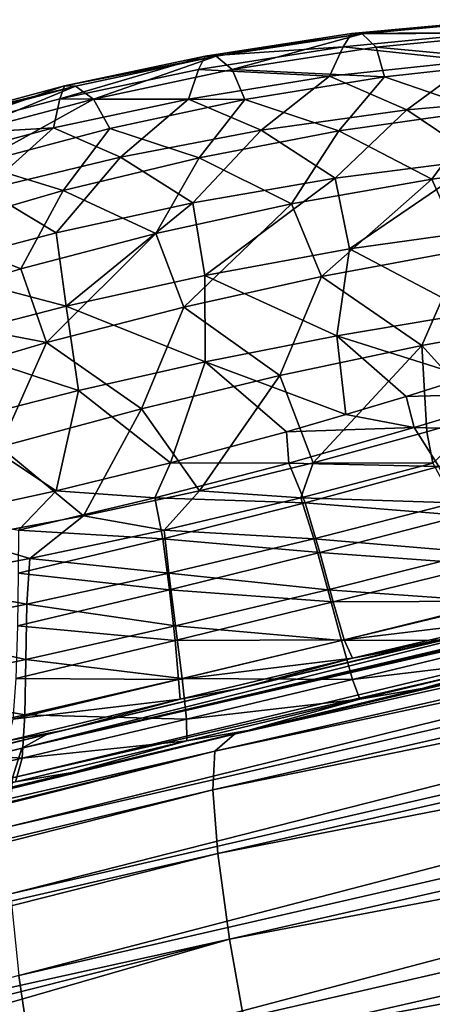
# Model space of a CAD drawing. Header units: metres. Extents: x -155 to 25, y -152 to 27.
# Tile 23 of 124: x -70.43 to -68.88, y -145.86 to -142.15. Entities that reach past the tile are written whole.
import ezdxf

# ---------------------------------------------------------------- set-up
doc = ezdxf.new("R2010")
doc.units = ezdxf.units.M
doc.layers.add('solid_12_401_052_XXX', color=7, linetype='CONTINUOUS')

msp = doc.modelspace()

# ---------------------------------------------------------------- linework, layer by layer
at = {"layer": 'solid_12_401_052_XXX'}
for points in [[(-68.658577, -142.201797, -0.627518), (-68.621124, -142.153046, -1.796238), (-69.183891, -142.205444, -1.796151)], [(-68.582451, -142.153366, -2.930802), (-69.183891, -142.205444, -1.796151), (-68.621124, -142.153046, -1.796238)], [(-68.582451, -142.153366, -2.930802), (-69.143806, -142.205795, -2.970014), (-69.183891, -142.205444, -1.796151)], [(-68.539299, -142.202789, -4.09976), (-69.143806, -142.205795, -2.970014), (-68.582451, -142.153366, -2.930802)], [(-69.215057, -142.255493, -0.587726), (-68.658577, -142.201797, -0.627518), (-69.183891, -142.205444, -1.796151)], [(-68.725548, -142.307739, 0.56237), (-68.658577, -142.201797, -0.627518), (-69.215057, -142.255493, -0.587726)], [(-68.539299, -142.202789, -4.09976), (-69.091583, -142.2565, -4.17814), (-69.143806, -142.205795, -2.970014)], [(-68.524788, -142.309509, -5.291498), (-69.091583, -142.2565, -4.17814), (-68.539299, -142.202789, -4.09976)], [(-69.215057, -142.255493, -0.587726), (-69.183891, -142.205444, -1.796151), (-69.735008, -142.290283, -1.803905)], [(-69.143806, -142.205795, -2.970014), (-69.735008, -142.290283, -1.803905), (-69.183891, -142.205444, -1.796151)], [(-69.143806, -142.205795, -2.970014), (-69.694077, -142.290649, -3.000386), (-69.735008, -142.290283, -1.803905)], [(-69.633797, -142.341125, -4.231186), (-69.694077, -142.290649, -3.000386), (-69.143806, -142.205795, -2.970014)], [(-69.091583, -142.2565, -4.17814), (-69.633797, -142.341125, -4.231186), (-69.143806, -142.205795, -2.970014)], [(-69.75975, -142.340103, -0.57231), (-69.215057, -142.255493, -0.587726), (-69.735008, -142.290283, -1.803905)], [(-69.267601, -142.365829, 0.637049), (-69.215057, -142.255493, -0.587726), (-69.75975, -142.340103, -0.57231)], [(-69.060135, -142.367645, -5.403582), (-69.633797, -142.341125, -4.231186), (-69.091583, -142.2565, -4.17814)], [(-69.267601, -142.365829, 0.637049), (-68.725548, -142.307739, 0.56237), (-69.215057, -142.255493, -0.587726)], [(-68.524788, -142.309509, -5.291498), (-69.060135, -142.367645, -5.403582), (-69.091583, -142.2565, -4.17814)], [(-70.282173, -142.450638, -0.579098), (-69.735008, -142.290283, -1.803905), (-70.263725, -142.402359, -1.818521)], [(-70.282173, -142.450638, -0.579098), (-69.75975, -142.340103, -0.57231), (-69.735008, -142.290283, -1.803905)], [(-69.694077, -142.290649, -3.000386), (-70.263725, -142.402359, -1.818521), (-69.735008, -142.290283, -1.803905)], [(-69.694077, -142.290649, -3.000386), (-70.222481, -142.402725, -3.022174), (-70.263725, -142.402359, -1.818521)], [(-70.155334, -142.45163, -4.260359), (-70.222481, -142.402725, -3.022174), (-69.694077, -142.290649, -3.000386)], [(-69.633797, -142.341125, -4.231186), (-70.155334, -142.45163, -4.260359), (-69.694077, -142.290649, -3.000386)], [(-68.975792, -142.492249, 1.772034), (-68.725548, -142.307739, 0.56237), (-69.267601, -142.365829, 0.637049)], [(-68.691589, -142.494843, -6.515066), (-69.060135, -142.367645, -5.403582), (-68.524788, -142.309509, -5.291498)], [(-68.975792, -142.492249, 1.772034), (-68.420685, -142.443878, 1.626435), (-68.725548, -142.307739, 0.56237)], [(-69.797539, -142.451569, 0.67272), (-69.75975, -142.340103, -0.57231), (-70.282173, -142.450638, -0.579098)], [(-69.586082, -142.4534, -5.475754), (-70.155334, -142.45163, -4.260359), (-69.633797, -142.341125, -4.231186)], [(-69.797539, -142.451569, 0.67272), (-69.267601, -142.365829, 0.637049), (-69.75975, -142.340103, -0.57231)], [(-69.060135, -142.367645, -5.403582), (-69.586082, -142.4534, -5.475754), (-69.633797, -142.341125, -4.231186)], [(-69.524109, -142.569336, 1.859255), (-69.267601, -142.365829, 0.637049), (-69.797539, -142.451569, 0.67272)], [(-69.23214, -142.57196, -6.639892), (-69.586082, -142.4534, -5.475754), (-69.060135, -142.367645, -5.403582)], [(-69.524109, -142.569336, 1.859255), (-68.975792, -142.492249, 1.772034), (-69.267601, -142.365829, 0.637049)], [(-68.691589, -142.494843, -6.515066), (-69.23214, -142.57196, -6.639892), (-69.060135, -142.367645, -5.403582)], [(-70.796745, -142.588348, -0.606953), (-70.263725, -142.402359, -1.818521), (-70.785324, -142.543106, -1.839991)], [(-70.796745, -142.588348, -0.606953), (-70.282173, -142.450638, -0.579098), (-70.263725, -142.402359, -1.818521)], [(-70.222481, -142.402725, -3.022174), (-70.785324, -142.543106, -1.839991), (-70.263725, -142.402359, -1.818521)], [(-70.222481, -142.402725, -3.022174), (-70.744278, -142.543457, -3.036449), (-70.785324, -142.543106, -1.839991)], [(-70.670486, -142.589294, -4.267796), (-70.744278, -142.543457, -3.036449), (-70.222481, -142.402725, -3.022174)], [(-70.155334, -142.45163, -4.260359), (-70.670486, -142.589294, -4.267796), (-70.222481, -142.402725, -3.022174)], [(-70.305923, -142.560471, 0.672601), (-70.282173, -142.450638, -0.579098), (-70.796745, -142.588348, -0.606953)], [(-70.594978, -142.695709, -5.511086), (-70.670486, -142.589294, -4.267796), (-70.155334, -142.45163, -4.260359)], [(-70.093018, -142.562256, -5.51059), (-70.594978, -142.695709, -5.511086), (-70.155334, -142.45163, -4.260359)], [(-70.305923, -142.560471, 0.672601), (-69.797539, -142.451569, 0.67272), (-70.282173, -142.450638, -0.579098)], [(-70.053932, -142.670639, 1.891713), (-69.797539, -142.451569, 0.67272), (-70.305923, -142.560471, 0.672601)], [(-69.586082, -142.4534, -5.475754), (-70.093018, -142.562256, -5.51059), (-70.155334, -142.45163, -4.260359)], [(-69.758034, -142.673233, -6.708716), (-70.093018, -142.562256, -5.51059), (-69.586082, -142.4534, -5.475754)], [(-70.053932, -142.670639, 1.891713), (-69.524109, -142.569336, 1.859255), (-69.797539, -142.451569, 0.67272)], [(-69.23214, -142.57196, -6.639892), (-69.758034, -142.673233, -6.708716), (-69.586082, -142.4534, -5.475754)], [(-68.69902, -142.679184, 2.778407), (-68.420685, -142.443878, 1.626435), (-68.975792, -142.492249, 1.772034)], [(-69.246346, -142.74942, 2.926819), (-68.975792, -142.492249, 1.772034), (-69.524109, -142.569336, 1.859255)], [(-69.246346, -142.74942, 2.926819), (-68.69902, -142.679184, 2.778407), (-68.975792, -142.492249, 1.772034)], [(-68.882439, -142.752838, -7.684548), (-69.23214, -142.57196, -6.639892), (-68.691589, -142.494843, -6.515066)], [(-68.347366, -142.682526, -7.498993), (-68.882439, -142.752838, -7.684548), (-68.691589, -142.494843, -6.515066)], [(-70.42469, -144.895248, 8.197872), (-60.141747, -142.502869, 9.584029), (-62.204018, -142.957581, 9.233453)], [(-60.227474, -142.552216, 9.932), (-60.141747, -142.502869, 9.584029), (-70.42469, -144.895248, 8.197872)], [(-70.806992, -142.694016, 0.638706), (-70.305923, -142.560471, 0.672601), (-70.796745, -142.588348, -0.606953)], [(-70.565536, -142.793701, 1.874275), (-70.305923, -142.560471, 0.672601), (-70.806992, -142.694016, 0.638706)], [(-70.269196, -142.796188, -6.726417), (-70.594978, -142.695709, -5.511086), (-70.093018, -142.562256, -5.51059)], [(-70.565536, -142.793701, 1.874275), (-70.053932, -142.670639, 1.891713), (-70.305923, -142.560471, 0.672601)], [(-60.227474, -142.552216, 9.932), (-70.42469, -144.895248, 8.197872), (-70.459404, -145.0065, 8.559037)], [(-60.264885, -142.663361, 10.293648), (-60.227474, -142.552216, 9.932), (-70.459404, -145.0065, 8.559037)], [(-69.758034, -142.673233, -6.708716), (-70.269196, -142.796188, -6.726417), (-70.093018, -142.562256, -5.51059)], [(-69.781631, -142.842804, 3.004789), (-69.524109, -142.569336, 1.859255), (-70.053932, -142.670639, 1.891713)], [(-69.781631, -142.842804, 3.004789), (-69.246346, -142.74942, 2.926819), (-69.524109, -142.569336, 1.859255)], [(-69.410355, -142.846207, -7.799025), (-69.758034, -142.673233, -6.708716), (-69.23214, -142.57196, -6.639892)], [(-69.698639, -144.906754, -13.062031), (-69.625023, -144.841934, -12.658359), (-59.406754, -142.56366, -14.092424)], [(-69.698639, -144.906754, -13.062031), (-59.406754, -142.56366, -14.092424), (-59.41695, -142.708878, -14.506111)], [(-59.406754, -142.56366, -14.092424), (-69.625023, -144.841934, -12.658359), (-67.240234, -144.278061, -12.897099)], [(-68.882439, -142.752838, -7.684548), (-69.410355, -142.846207, -7.799025), (-69.23214, -142.57196, -6.639892)], [(-70.295166, -142.955109, 3.017881), (-70.053932, -142.670639, 1.891713), (-70.565536, -142.793701, 1.874275)], [(-60.264885, -142.663361, 10.293648), (-70.459404, -145.0065, 8.559037), (-70.474243, -145.191376, 8.907948)], [(-60.283955, -142.848831, 10.642921), (-60.264885, -142.663361, 10.293648), (-70.474243, -145.191376, 8.907948)], [(-70.295166, -142.955109, 3.017881), (-69.781631, -142.842804, 3.004789), (-70.053932, -142.670639, 1.891713)], [(-69.921059, -142.958374, -7.847303), (-70.269196, -142.796188, -6.726417), (-69.758034, -142.673233, -6.708716)], [(-69.410355, -142.846207, -7.799025), (-69.921059, -142.958374, -7.847303), (-69.758034, -142.673233, -6.708716)], [(-69.191284, -143.016129, 3.889648), (-68.69902, -142.679184, 2.778407), (-69.246346, -142.74942, 2.926819)], [(-69.191284, -143.016129, 3.889648), (-68.635529, -142.93718, 3.703243), (-68.69902, -142.679184, 2.778407)], [(-68.762444, -143.020325, -8.63971), (-68.882439, -142.752838, -7.684548), (-68.347366, -142.682526, -7.498993)], [(-70.269196, -142.796188, -6.726417), (-70.786804, -142.945923, -6.693748), (-70.594978, -142.695709, -5.511086)], [(-69.705421, -145.051926, -13.47495), (-59.41695, -142.708878, -14.506111), (-59.403854, -142.949615, -14.893687)], [(-69.705421, -145.051926, -13.47495), (-69.698639, -144.906754, -13.062031), (-59.41695, -142.708878, -14.506111)], [(-69.735542, -143.115463, 3.989651), (-69.246346, -142.74942, 2.926819), (-69.781631, -142.842804, 3.004789)], [(-69.735542, -143.115463, 3.989651), (-69.191284, -143.016129, 3.889648), (-69.246346, -142.74942, 2.926819)], [(-69.297203, -143.119553, -8.776433), (-69.410355, -142.846207, -7.799025), (-68.882439, -142.752838, -7.684548)], [(-68.762444, -143.020325, -8.63971), (-69.297203, -143.119553, -8.776433), (-68.882439, -142.752838, -7.684548)], [(-70.801537, -143.088165, 2.970082), (-70.295166, -142.955109, 3.017881), (-70.565536, -142.793701, 1.874275)], [(-70.428825, -143.091217, -7.834358), (-70.786804, -142.945923, -6.693748), (-70.269196, -142.796188, -6.726417)], [(-69.921059, -142.958374, -7.847303), (-70.428825, -143.091217, -7.834358), (-70.269196, -142.796188, -6.726417)], [(-60.283955, -142.848831, 10.642921), (-70.474243, -145.191376, 8.907948), (-70.466896, -145.44342, 9.22196)], [(-60.282215, -143.102142, 10.95705), (-60.283955, -142.848831, 10.642921), (-70.466896, -145.44342, 9.22196)], [(-70.257851, -143.230957, 4.009994), (-69.781631, -142.842804, 3.004789), (-70.295166, -142.955109, 3.017881)], [(-70.257851, -143.230957, 4.009994), (-69.735542, -143.115463, 3.989651), (-69.781631, -142.842804, 3.004789)], [(-69.81562, -143.234818, -8.832433), (-69.921059, -142.958374, -7.847303), (-69.410355, -142.846207, -7.799025)], [(-69.297203, -143.119553, -8.776433), (-69.81562, -143.234818, -8.832433), (-69.410355, -142.846207, -7.799025)], [(-68.732841, -143.25766, 4.536661), (-68.635529, -142.93718, 3.703243), (-69.191284, -143.016129, 3.889648)], [(-70.428825, -143.091217, -7.834358), (-70.947639, -143.249634, -7.756221), (-70.786804, -142.945923, -6.693748)], [(-70.257851, -143.230957, 4.009994), (-70.295166, -142.955109, 3.017881), (-70.801537, -143.088165, 2.970082)], [(-70.331932, -143.368134, -8.813811), (-70.428825, -143.091217, -7.834358), (-69.921059, -142.958374, -7.847303)], [(-70.42469, -144.895248, 8.197872), (-62.204018, -142.957581, 9.233453), (-67.96682, -144.278076, 8.253594)], [(-69.81562, -143.234818, -8.832433), (-70.331932, -143.368134, -8.813811), (-69.921059, -142.958374, -7.847303)], [(-69.686935, -145.291718, -13.861824), (-69.705421, -145.051926, -13.47495), (-59.403854, -142.949615, -14.893687)], [(-69.686935, -145.291718, -13.861824), (-59.403854, -142.949615, -14.893687), (-59.36673, -143.273331, -15.220868)], [(-69.238976, -143.342697, 4.71158), (-69.191284, -143.016129, 3.889648), (-69.735542, -143.115463, 3.989651)], [(-69.238976, -143.342697, 4.71158), (-68.732841, -143.25766, 4.536661), (-69.191284, -143.016129, 3.889648)], [(-68.920143, -143.379395, -9.512799), (-69.297203, -143.119553, -8.776433), (-68.762444, -143.020325, -8.63971)], [(-68.376083, -143.280823, -9.307956), (-68.920143, -143.379395, -9.512799), (-68.762444, -143.020325, -8.63971)], [(-70.331932, -143.368134, -8.813811), (-70.947639, -143.249634, -7.756221), (-70.428825, -143.091217, -7.834358)], [(-70.772911, -143.364655, 3.95581), (-70.257851, -143.230957, 4.009994), (-70.801537, -143.088165, 2.970082)], [(-60.282215, -143.102142, 10.95705), (-70.466896, -145.44342, 9.22196), (-70.436569, -145.751099, 9.480035)], [(-60.258598, -143.411667, 11.21489), (-60.282215, -143.102142, 10.95705), (-70.436569, -145.751099, 9.480035)], [(-69.734291, -143.440659, 4.80568), (-69.735542, -143.115463, 3.989651), (-70.257851, -143.230957, 4.009994)], [(-69.453392, -143.492249, -9.620161), (-69.81562, -143.234818, -8.832433), (-69.297203, -143.119553, -8.776433)], [(-69.734291, -143.440659, 4.80568), (-69.238976, -143.342697, 4.71158), (-69.735542, -143.115463, 3.989651)], [(-68.920143, -143.379395, -9.512799), (-69.453392, -143.492249, -9.620161), (-69.297203, -143.119553, -8.776433)], [(-70.21122, -143.548584, 4.825139), (-70.257851, -143.230957, 4.009994), (-70.772911, -143.364655, 3.95581)], [(-69.974838, -143.617661, -9.638634), (-70.331932, -143.368134, -8.813811), (-69.81562, -143.234818, -8.832433)], [(-70.21122, -143.548584, 4.825139), (-69.734291, -143.440659, 4.80568), (-70.257851, -143.230957, 4.009994)], [(-69.453392, -143.492249, -9.620161), (-69.974838, -143.617661, -9.638634), (-69.81562, -143.234818, -8.832433)], [(-70.331932, -143.368134, -8.813811), (-70.860779, -143.524399, -8.715651), (-70.947639, -143.249634, -7.756221)], [(-69.642746, -145.613617, -14.18858), (-69.686935, -145.291718, -13.861824), (-59.36673, -143.273331, -15.220868)], [(-69.642746, -145.613617, -14.18858), (-59.36673, -143.273331, -15.220868), (-59.308361, -143.655746, -15.463134)], [(-68.748009, -143.498718, 4.998344), (-68.732841, -143.25766, 4.536661), (-69.238976, -143.342697, 4.71158)], [(-68.683739, -143.639999, -9.989429), (-68.920143, -143.379395, -9.512799), (-68.376083, -143.280823, -9.307956)], [(-69.2061, -143.639633, 5.253191), (-69.238976, -143.342697, 4.71158), (-69.734291, -143.440659, 4.80568)], [(-68.9785, -143.571274, 5.141318), (-68.748009, -143.498718, 4.998344), (-69.238976, -143.342697, 4.71158)], [(-69.2061, -143.639633, 5.253191), (-68.9785, -143.571274, 5.141318), (-69.238976, -143.342697, 4.71158)], [(-70.506622, -143.760925, -9.569075), (-70.860779, -143.524399, -8.715651), (-70.331932, -143.368134, -8.813811)], [(-70.682625, -143.668655, 4.774423), (-70.21122, -143.548584, 4.825139), (-70.772911, -143.364655, 3.95581)], [(-69.974838, -143.617661, -9.638634), (-70.506622, -143.760925, -9.569075), (-70.331932, -143.368134, -8.813811)], [(-69.328621, -143.821381, -10.208529), (-69.453392, -143.492249, -9.620161), (-68.920143, -143.379395, -9.512799)], [(-68.900299, -143.704285, -10.087888), (-69.328621, -143.821381, -10.208529), (-68.920143, -143.379395, -9.512799)], [(-68.683739, -143.639999, -9.989429), (-68.900299, -143.704285, -10.087888), (-68.920143, -143.379395, -9.512799)], [(-60.258598, -143.411667, 11.21489), (-70.436569, -145.751099, 9.480035), (-70.386223, -146.093735, 9.670295)], [(-60.21563, -143.756531, 11.40455), (-60.258598, -143.411667, 11.21489), (-70.386223, -146.093735, 9.670295)], [(-69.865799, -143.821396, 5.428071), (-69.734291, -143.440659, 4.80568), (-70.21122, -143.548584, 4.825139)], [(-69.865799, -143.821396, 5.428071), (-69.429398, -143.704071, 5.336855), (-69.734291, -143.440659, 4.80568)], [(-69.429398, -143.704071, 5.336855), (-69.2061, -143.639633, 5.253191), (-69.734291, -143.440659, 4.80568)], [(-69.756096, -143.925842, -10.237712), (-69.974838, -143.617661, -9.638634), (-69.453392, -143.492249, -9.620161)], [(-69.328621, -143.821381, -10.208529), (-69.756096, -143.925842, -10.237712), (-69.453392, -143.492249, -9.620161)], [(-68.51976, -143.558945, 5.063831), (-68.748009, -143.498718, 4.998344), (-68.9785, -143.571274, 5.141318)], [(-70.295158, -143.926056, 5.427747), (-70.21122, -143.548584, 4.825139), (-70.682625, -143.668655, 4.774423)], [(-70.295158, -143.926056, 5.427747), (-69.865799, -143.821396, 5.428071), (-70.21122, -143.548584, 4.825139)], [(-68.948242, -143.688644, 5.329514), (-68.9785, -143.571274, 5.141318), (-69.2061, -143.639633, 5.253191)], [(-68.948242, -143.688644, 5.329514), (-68.51976, -143.558945, 5.063831), (-68.9785, -143.571274, 5.141318)], [(-68.396164, -143.703629, 5.341082), (-68.51976, -143.558945, 5.063831), (-68.948242, -143.688644, 5.329514)], [(-70.192802, -144.020294, -10.177748), (-70.506622, -143.760925, -9.569075), (-69.974838, -143.617661, -9.638634)], [(-69.756096, -143.925842, -10.237712), (-70.192802, -144.020294, -10.177748), (-69.974838, -143.617661, -9.638634)], [(-68.948242, -143.688644, 5.329514), (-69.2061, -143.639633, 5.253191), (-69.429398, -143.704071, 5.336855)], [(-68.878181, -143.821762, -10.265401), (-68.900299, -143.704285, -10.087888), (-68.683739, -143.639999, -9.989429)], [(-70.727905, -144.020721, 5.337383), (-70.295158, -143.926056, 5.427747), (-70.682625, -143.668655, 4.774423)], [(-69.576141, -145.993607, -14.430819), (-69.642746, -145.613617, -14.18858), (-59.308361, -143.655746, -15.463134)], [(-69.576141, -145.993607, -14.430819), (-59.308361, -143.655746, -15.463134), (-59.234791, -144.06311, -15.607958)], [(-69.42012, -143.821732, 5.515666), (-69.429398, -143.704071, 5.336855), (-69.865799, -143.821396, 5.428071)], [(-69.42012, -143.821732, 5.515666), (-68.948242, -143.688644, 5.329514), (-69.429398, -143.704071, 5.336855)], [(-68.855782, -143.834915, 5.608592), (-68.948242, -143.688644, 5.329514), (-69.42012, -143.821732, 5.515666)], [(-68.878181, -143.821762, -10.265401), (-69.328621, -143.821381, -10.208529), (-68.900299, -143.704285, -10.087888)], [(-68.855782, -143.834915, 5.608592), (-68.396164, -143.703629, 5.341082), (-68.948242, -143.688644, 5.329514)], [(-70.192802, -144.020294, -10.177748), (-70.648064, -144.106003, -10.01922), (-70.506622, -143.760925, -9.569075)], [(-60.21563, -143.756531, 11.40455), (-70.386223, -146.093735, 9.670295), (-70.320107, -146.449066, 9.786017)], [(-60.157097, -144.114227, 11.519339), (-60.21563, -143.756531, 11.40455), (-70.320107, -146.449066, 9.786017)], [(-69.924057, -143.952759, 5.600919), (-69.865799, -143.821396, 5.428071), (-70.295158, -143.926056, 5.427747)], [(-69.924057, -143.952759, 5.600919), (-69.42012, -143.821732, 5.515666), (-69.865799, -143.821396, 5.428071)], [(-69.359123, -143.971039, 5.794663), (-69.42012, -143.821732, 5.515666), (-69.924057, -143.952759, 5.600919)], [(-69.375069, -143.952805, -10.384995), (-69.756096, -143.925842, -10.237712), (-69.328621, -143.821381, -10.208529)], [(-69.359123, -143.971039, 5.794663), (-68.855782, -143.834915, 5.608592), (-69.42012, -143.821732, 5.515666)], [(-68.878181, -143.821762, -10.265401), (-69.375069, -143.952805, -10.384995), (-69.328621, -143.821381, -10.208529)], [(-68.798088, -143.971054, -10.539518), (-69.375069, -143.952805, -10.384995), (-68.878181, -143.821762, -10.265401)], [(-68.765259, -144.019455, 6.020402), (-68.855782, -143.834915, 5.608592), (-69.359123, -143.971039, 5.794663)], [(-70.4375, -144.074646, 5.571683), (-70.295158, -143.926056, 5.427747), (-70.727905, -144.020721, 5.337383)], [(-70.4375, -144.074646, 5.571683), (-69.924057, -143.952759, 5.600919), (-70.295158, -143.926056, 5.427747)], [(-69.889359, -144.074692, -10.391026), (-70.192802, -144.020294, -10.177748), (-69.756096, -143.925842, -10.237712)], [(-69.375069, -143.952805, -10.384995), (-69.889359, -144.074692, -10.391026), (-69.756096, -143.925842, -10.237712)], [(-69.894341, -144.107147, 5.878131), (-69.924057, -143.952759, 5.600919), (-70.4375, -144.074646, 5.571683)], [(-69.894341, -144.107147, 5.878131), (-69.359123, -143.971039, 5.794663), (-69.924057, -143.952759, 5.600919)], [(-69.303093, -144.158127, 6.1986), (-69.359123, -143.971039, 5.794663), (-69.894341, -144.107147, 5.878131)], [(-69.326309, -144.107162, -10.659502), (-69.889359, -144.074692, -10.391026), (-69.375069, -143.952805, -10.384995)], [(-68.798088, -143.971054, -10.539518), (-69.326309, -144.107162, -10.659502), (-69.375069, -143.952805, -10.384995)], [(-69.303093, -144.158127, 6.1986), (-68.765259, -144.019455, 6.020402), (-69.359123, -143.971039, 5.794663)], [(-68.71447, -144.158127, -10.938655), (-69.326309, -144.107162, -10.659502), (-68.798088, -143.971054, -10.539518)], [(-70.394432, -144.18132, -10.284309), (-70.648064, -144.106003, -10.01922), (-70.192802, -144.020294, -10.177748)], [(-69.889359, -144.074692, -10.391026), (-70.394432, -144.18132, -10.284309), (-70.192802, -144.020294, -10.177748)], [(-68.680656, -144.203506, 6.492618), (-68.765259, -144.019455, 6.020402), (-69.303093, -144.158127, 6.1986)], [(-70.438271, -144.236435, 5.845642), (-69.894341, -144.107147, 5.878131), (-70.4375, -144.074646, 5.571683)], [(-69.871216, -144.23645, -10.664401), (-70.394432, -144.18132, -10.284309), (-69.889359, -144.074692, -10.391026)], [(-69.326309, -144.107162, -10.659502), (-69.871216, -144.23645, -10.664401), (-69.889359, -144.074692, -10.391026)], [(-69.493874, -146.398285, -14.576038), (-69.576141, -145.993607, -14.430819), (-59.234791, -144.06311, -15.607958)], [(-69.493874, -146.398285, -14.576038), (-59.234791, -144.06311, -15.607958), (-59.18856, -144.473114, -15.655588)], [(-70.394432, -144.18132, -10.284309), (-70.868797, -144.269806, -10.080828), (-70.648064, -144.106003, -10.01922)], [(-69.868767, -144.298538, 6.275172), (-69.894341, -144.107147, 5.878131), (-70.438271, -144.236435, 5.845642)], [(-60.157097, -144.114227, 11.519339), (-70.320107, -146.449066, 9.786017), (-70.24691, -146.796524, 9.831405)], [(-60.157097, -144.114227, 11.519339), (-70.24691, -146.796524, 9.831405), (-60.123371, -144.473114, 11.558098)], [(-69.868767, -144.298538, 6.275172), (-69.303093, -144.158127, 6.1986), (-69.894341, -144.107147, 5.878131)], [(-69.273575, -144.298553, -11.053854), (-69.871216, -144.23645, -10.664401), (-69.326309, -144.107162, -10.659502)], [(-68.71447, -144.158127, -10.938655), (-69.273575, -144.298553, -11.053854), (-69.326309, -144.107162, -10.659502)], [(-69.253571, -144.344849, 6.65925), (-69.303093, -144.158127, 6.1986), (-69.868767, -144.298538, 6.275172)], [(-69.253571, -144.344849, 6.65925), (-68.680656, -144.203506, 6.492618), (-69.303093, -144.158127, 6.1986)], [(-68.633408, -144.344849, -11.39481), (-69.273575, -144.298553, -11.053854), (-68.71447, -144.158127, -10.938655)], [(-70.405617, -144.352631, -10.55533), (-70.868797, -144.269806, -10.080828), (-70.394432, -144.18132, -10.284309)], [(-69.871216, -144.23645, -10.664401), (-70.405617, -144.352631, -10.55533), (-70.394432, -144.18132, -10.284309)], [(-68.606407, -144.342239, 6.925758), (-68.680656, -144.203506, 6.492618), (-69.253571, -144.344849, 6.65925)], [(-70.440887, -144.434799, 6.238881), (-69.868767, -144.298538, 6.275172), (-70.438271, -144.236435, 5.845642)], [(-69.846832, -144.434814, -11.056894), (-70.405617, -144.352631, -10.55533), (-69.871216, -144.23645, -10.664401)], [(-69.273575, -144.298553, -11.053854), (-69.846832, -144.434814, -11.056894), (-69.871216, -144.23645, -10.664401)], [(-70.405617, -144.352631, -10.55533), (-70.907982, -144.452362, -10.348432), (-70.868797, -144.269806, -10.080828)], [(-70.42469, -144.895248, 8.197872), (-67.96682, -144.278076, 8.253594), (-70.329559, -144.841934, 7.851778)], [(-70.263634, -144.82782, 7.643262), (-70.329559, -144.841934, 7.851778), (-67.96682, -144.278076, 8.253594)], [(-69.606606, -144.670593, 7.653564), (-70.263634, -144.82782, 7.643262), (-67.96682, -144.278076, 8.253594)], [(-67.240234, -144.278061, -12.897099), (-69.625023, -144.841934, -12.658359), (-68.264725, -144.51445, -12.279641)], [(-68.945419, -144.514206, 7.567074), (-69.606606, -144.670593, 7.653564), (-67.96682, -144.278076, 8.253594)], [(-68.612602, -144.436188, 7.486096), (-68.945419, -144.514206, 7.567074), (-67.96682, -144.278076, 8.253594)], [(-69.848343, -144.48938, 6.726903), (-69.868767, -144.298538, 6.275172), (-70.440887, -144.434799, 6.238881)], [(-69.848343, -144.48938, 6.726903), (-69.253571, -144.344849, 6.65925), (-69.868767, -144.298538, 6.275172)], [(-69.222183, -144.48938, -11.503118), (-69.846832, -144.434814, -11.056894), (-69.273575, -144.298553, -11.053854)], [(-68.633408, -144.344849, -11.39481), (-69.222183, -144.48938, -11.503118), (-69.273575, -144.298553, -11.053854)], [(-70.409744, -144.561249, -10.949151), (-70.907982, -144.452362, -10.348432), (-70.405617, -144.352631, -10.55533)], [(-69.846832, -144.434814, -11.056894), (-70.409744, -144.561249, -10.949151), (-70.405617, -144.352631, -10.55533)], [(-69.212296, -144.48703, 7.08252), (-69.253571, -144.344849, 6.65925), (-69.848343, -144.48938, 6.726903)], [(-69.212296, -144.48703, 7.08252), (-68.606407, -144.342239, 6.925758), (-69.253571, -144.344849, 6.65925)], [(-68.563164, -144.48703, -11.814244), (-69.222183, -144.48938, -11.503118), (-68.633408, -144.344849, -11.39481)], [(-68.544777, -144.407089, 7.245166), (-68.606407, -144.342239, 6.925758), (-69.212296, -144.48703, 7.08252)], [(-69.179985, -144.556564, 7.397697), (-68.544777, -144.407089, 7.245166), (-69.212296, -144.48703, 7.08252)], [(-69.179985, -144.556564, 7.397697), (-68.612602, -144.436188, 7.486096), (-68.544777, -144.407089, 7.245166)], [(-70.409744, -144.561249, -10.949151), (-70.942848, -144.674423, -10.744884), (-70.907982, -144.452362, -10.348432)], [(-70.446869, -144.632401, 6.687367), (-69.848343, -144.48938, 6.726903), (-70.440887, -144.434799, 6.238881)], [(-69.821976, -144.632401, -11.504739), (-70.409744, -144.561249, -10.949151), (-69.846832, -144.434814, -11.056894)], [(-69.222183, -144.48938, -11.503118), (-69.821976, -144.632401, -11.504739), (-69.846832, -144.434814, -11.056894)], [(-69.179985, -144.556564, 7.397697), (-68.945419, -144.514206, 7.567074), (-68.612602, -144.436188, 7.486096)], [(-69.834785, -144.636063, 7.142692), (-69.848343, -144.48938, 6.726903), (-70.446869, -144.632401, 6.687367)], [(-65.102539, -146.346375, 10.708839), (-60.123371, -144.473114, 11.558098), (-70.24691, -146.796524, 9.831405)], [(-69.834785, -144.636063, 7.142692), (-69.212296, -144.48703, 7.08252), (-69.848343, -144.48938, 6.726903)], [(-69.179985, -144.556564, 7.397697), (-69.212296, -144.48703, 7.08252), (-69.834785, -144.636063, 7.142692)], [(-69.180115, -144.636078, -11.916996), (-69.821976, -144.632401, -11.504739), (-69.222183, -144.48938, -11.503118)], [(-69.406723, -146.796524, -14.627647), (-69.493874, -146.398285, -14.576038), (-59.18856, -144.473114, -15.655588)], [(-69.36882, -147.4561, -14.63146), (-69.406723, -146.796524, -14.627647), (-59.18856, -144.473114, -15.655588)], [(-69.36882, -147.4561, -14.63146), (-59.18856, -144.473114, -15.655588), (-64.212906, -146.3461, -15.150142)], [(-68.563164, -144.48703, -11.814244), (-69.180115, -144.636078, -11.916996), (-69.222183, -144.48938, -11.503118)], [(-68.509422, -144.556595, -12.126491), (-69.180115, -144.636078, -11.916996), (-68.563164, -144.48703, -11.814244)], [(-69.625023, -144.841934, -12.658359), (-68.918159, -144.670776, -12.411102), (-68.264725, -144.51445, -12.279641)], [(-69.179985, -144.556564, 7.397697), (-69.606606, -144.670593, 7.653564), (-68.945419, -144.514206, 7.567074)], [(-68.264725, -144.51445, -12.279641), (-68.918159, -144.670776, -12.411102), (-68.509422, -144.556595, -12.126491)], [(-70.412781, -144.769226, -11.40103), (-70.942848, -144.674423, -10.744884), (-70.409744, -144.561249, -10.949151)], [(-69.821976, -144.632401, -11.504739), (-70.412781, -144.769226, -11.40103), (-70.409744, -144.561249, -10.949151)], [(-69.829185, -144.710907, 7.454031), (-69.179985, -144.556564, 7.397697), (-69.834785, -144.636063, 7.142692)], [(-69.829185, -144.710907, 7.454031), (-69.606606, -144.670593, 7.653564), (-69.179985, -144.556564, 7.397697)], [(-68.509422, -144.556595, -12.126491), (-69.153305, -144.710953, -12.227228), (-69.180115, -144.636078, -11.916996)], [(-68.918159, -144.670776, -12.411102), (-69.153305, -144.710953, -12.227228), (-68.509422, -144.556595, -12.126491)], [(-70.45887, -144.78569, 7.100781), (-69.834785, -144.636063, 7.142692), (-70.446869, -144.632401, 6.687367)], [(-69.829185, -144.710907, 7.454031), (-69.834785, -144.636063, 7.142692), (-70.45887, -144.78569, 7.100781)], [(-69.805557, -144.78569, -11.918005), (-70.412781, -144.769226, -11.40103), (-69.821976, -144.632401, -11.504739)], [(-69.180115, -144.636078, -11.916996), (-69.805557, -144.78569, -11.918005), (-69.821976, -144.632401, -11.504739)], [(-69.153305, -144.710953, -12.227228), (-69.805557, -144.78569, -11.918005), (-69.180115, -144.636078, -11.916996)], [(-70.412781, -144.769226, -11.40103), (-70.978157, -144.896591, -11.203053), (-70.942848, -144.674423, -10.744884)], [(-69.829185, -144.710907, 7.454031), (-70.263634, -144.82782, 7.643262), (-69.606606, -144.670593, 7.653564)], [(-69.625023, -144.841934, -12.658359), (-69.574478, -144.828049, -12.445789), (-68.918159, -144.670776, -12.411102)], [(-68.918159, -144.670776, -12.411102), (-69.574478, -144.828049, -12.445789), (-69.153305, -144.710953, -12.227228)], [(-70.478882, -144.866959, 7.410216), (-70.263634, -144.82782, 7.643262), (-69.829185, -144.710907, 7.454031)], [(-70.478882, -144.866959, 7.410216), (-69.829185, -144.710907, 7.454031), (-70.45887, -144.78569, 7.100781)], [(-69.153305, -144.710953, -12.227228), (-69.80442, -144.866989, -12.228073), (-69.805557, -144.78569, -11.918005)], [(-69.574478, -144.828049, -12.445789), (-69.80442, -144.866989, -12.228073), (-69.153305, -144.710953, -12.227228)], [(-70.423599, -144.932083, -11.81838), (-70.978157, -144.896591, -11.203053), (-70.412781, -144.769226, -11.40103)], [(-69.805557, -144.78569, -11.918005), (-70.423599, -144.932083, -11.81838), (-70.412781, -144.769226, -11.40103)], [(-69.80442, -144.866989, -12.228073), (-70.423599, -144.932083, -11.81838), (-69.805557, -144.78569, -11.918005)], [(-70.263634, -144.82782, 7.643262), (-70.9188, -144.986465, 7.536364), (-70.329559, -144.841934, 7.851778)], [(-70.478882, -144.866959, 7.410216), (-70.9188, -144.986465, 7.536364), (-70.263634, -144.82782, 7.643262)], [(-69.574478, -144.828049, -12.445789), (-70.235352, -144.986664, -12.383983), (-69.80442, -144.866989, -12.228073)], [(-69.625023, -144.841934, -12.658359), (-70.235352, -144.986664, -12.383983), (-69.574478, -144.828049, -12.445789)], [(-80.543785, -147.453949, 6.338172), (-70.329559, -144.841934, 7.851778), (-74.068398, -145.762482, 7.216105)], [(-70.42469, -144.895248, 8.197872), (-70.329559, -144.841934, 7.851778), (-80.543785, -147.453949, 6.338172)], [(-71.573593, -145.146912, 7.328972), (-74.068398, -145.762482, 7.216105), (-70.329559, -144.841934, 7.851778)], [(-69.625023, -144.841934, -12.658359), (-73.398628, -145.762466, -12.280748), (-70.235352, -144.986664, -12.383983)], [(-69.698639, -144.906754, -13.062031), (-73.398628, -145.762466, -12.280748), (-69.625023, -144.841934, -12.658359)], [(-70.9188, -144.986465, 7.536364), (-71.573593, -145.146912, 7.328972), (-70.329559, -144.841934, 7.851778)], [(-69.80442, -144.866989, -12.228073), (-70.448929, -145.021408, -12.129928), (-70.423599, -144.932083, -11.81838)], [(-70.235352, -144.986664, -12.383983), (-70.448929, -145.021408, -12.129928), (-69.80442, -144.866989, -12.228073)], [(-70.42469, -144.895248, 8.197872), (-80.569092, -147.496109, 6.552909), (-80.587379, -147.56041, 6.761299)], [(-70.459404, -145.0065, 8.559037), (-70.42469, -144.895248, 8.197872), (-80.587379, -147.56041, 6.761299)], [(-70.42469, -144.895248, 8.197872), (-80.543785, -147.453949, 6.338172), (-80.569092, -147.496109, 6.552909)], [(-79.92955, -147.496155, -12.065331), (-69.698639, -144.906754, -13.062031), (-69.705421, -145.051926, -13.47495)], [(-79.92955, -147.496155, -12.065331), (-79.919022, -147.453934, -11.849094), (-69.698639, -144.906754, -13.062031)], [(-79.919022, -147.453934, -11.849094), (-79.902176, -147.434875, -11.63128), (-69.698639, -144.906754, -13.062031)], [(-69.698639, -144.906754, -13.062031), (-79.902176, -147.434875, -11.63128), (-73.398628, -145.762466, -12.280748)], [(-70.423599, -144.932083, -11.81838), (-71.020393, -145.072205, -11.62606), (-70.978157, -144.896591, -11.203053)], [(-70.448929, -145.021408, -12.129928), (-71.020393, -145.072205, -11.62606), (-70.423599, -144.932083, -11.81838)], [(-73.398628, -145.762466, -12.280748), (-70.902832, -145.14711, -12.221884), (-70.235352, -144.986664, -12.383983)], [(-70.235352, -144.986664, -12.383983), (-70.902832, -145.14711, -12.221884), (-70.448929, -145.021408, -12.129928)], [(-79.930717, -147.647705, -12.477423), (-69.705421, -145.051926, -13.47495), (-69.686935, -145.291718, -13.861824)], [(-79.930717, -147.647705, -12.477423), (-79.92955, -147.496155, -12.065331), (-69.705421, -145.051926, -13.47495)], [(-79.905769, -147.8815, -12.847255), (-79.930717, -147.647705, -12.477423), (-69.686935, -145.291718, -13.861824)], [(-79.905769, -147.8815, -12.847255), (-69.686935, -145.291718, -13.861824), (-69.642746, -145.613617, -14.18858)], [(-79.856247, -148.184738, -13.156302), (-79.905769, -147.8815, -12.847255), (-69.642746, -145.613617, -14.18858)], [(-79.784195, -148.545242, -13.392707), (-79.856247, -148.184738, -13.156302), (-69.642746, -145.613617, -14.18858)], [(-79.784195, -148.545242, -13.392707), (-69.642746, -145.613617, -14.18858), (-69.576141, -145.993607, -14.430819)], [(-70.386223, -146.093735, 9.670295), (-70.436569, -145.751099, 9.480035), (-80.51545, -148.543686, 7.886449)]]:
    msp.add_3dface(points, dxfattribs=at)

doc.saveas('drawing.dxf')
